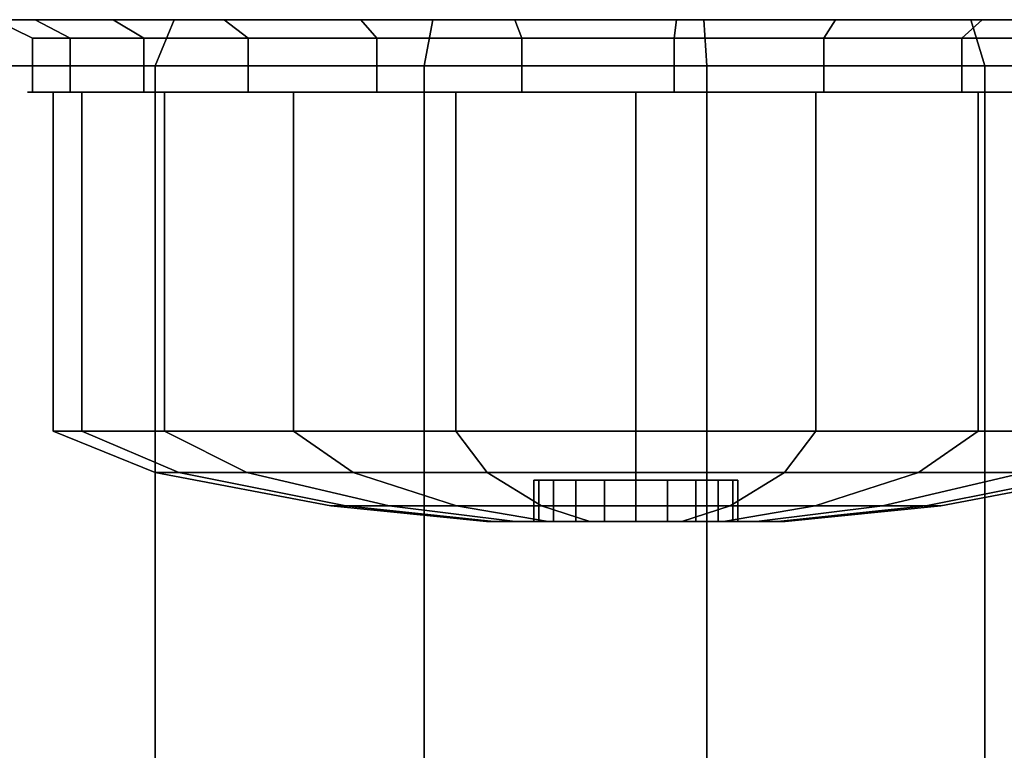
# Model space of a CAD drawing. Extents: x 0 to 64.2, y -2.2 to 30.2.
# Tile 11 of 25: x 10.2 to 14.9, y 26.7 to 30.2. Entities that reach past the tile are written whole.
import ezdxf

# ---------------------------------------------------------------- set-up
doc = ezdxf.new("R2010")
doc.units = 0
doc.header["$MEASUREMENT"] = 0
doc.layers.add('CAR1', color=7, linetype='CONTINUOUS')
doc.layers.add('TIRES', color=19, linetype='CONTINUOUS')

msp = doc.modelspace()

# ---------------------------------------------------------------- linework, layer by layer
at = {"layer": 'CAR1', "color": 7, "linetype": 'CONTINUOUS'}
for points in [[(10.212883, 30.132649, 4.632114), (10.212883, 29.87257, 4.632114), (10.395862, 29.87257, 3.919458), (10.395862, 30.132649, 3.919458)], [(10.212883, 30.132649, 5.367886), (10.212883, 29.87257, 5.367886), (10.212883, 29.87257, 4.632114), (10.212883, 30.132649, 4.632114)], [(10.395862, 30.132649, 6.080542), (10.395862, 29.87257, 6.080542), (10.212883, 29.87257, 5.367886), (10.212883, 30.132649, 5.367886)], [(10.395862, 30.132649, 3.919458), (10.395862, 29.87257, 3.919458), (10.750322, 29.87257, 3.274696), (10.750322, 30.132649, 3.274696)], [(10.750322, 30.132649, 6.725304), (10.750322, 29.87257, 6.725304), (10.395862, 29.87257, 6.080542), (10.395862, 30.132649, 6.080542)], [(10.750322, 30.132649, 3.274696), (10.750322, 29.87257, 3.274696), (11.253993, 29.87257, 2.738341), (11.253993, 30.132649, 2.738341)], [(11.253993, 30.132649, 7.261659), (11.253993, 29.87257, 7.261659), (10.750322, 29.87257, 6.725304), (10.750322, 30.132649, 6.725304)], [(11.253993, 30.132649, 2.738341), (11.253993, 29.87257, 2.738341), (11.875226, 29.87257, 2.344095), (11.875226, 30.132649, 2.344095)], [(11.875226, 30.132649, 7.655905), (11.875226, 29.87257, 7.655905), (11.253993, 29.87257, 7.261659), (11.253993, 30.132649, 7.261659)], [(11.875226, 30.132649, 2.344095), (11.875226, 29.87257, 2.344095), (12.574987, 29.87257, 2.116729), (12.574987, 30.132649, 2.116729)], [(12.574987, 30.132649, 7.883271), (12.574987, 29.87257, 7.883271), (11.875226, 29.87257, 7.655905), (11.875226, 30.132649, 7.655905)], [(12.574987, 30.132649, 2.116729), (12.574987, 29.87257, 2.116729), (13.309307, 29.87257, 2.070529), (13.309307, 30.132649, 2.070529)], [(13.309307, 30.132649, 7.929471), (13.309307, 29.87257, 7.929471), (12.574987, 29.87257, 7.883271), (12.574987, 30.132649, 7.883271)], [(13.309307, 30.132649, 2.070529), (13.309307, 29.87257, 2.070529), (14.032046, 29.87257, 2.208399), (14.032046, 30.132649, 2.208399)], [(14.032046, 30.132649, 7.791601), (14.032046, 29.87257, 7.791601), (13.309307, 29.87257, 7.929471), (13.309307, 30.132649, 7.929471)], [(14.032046, 30.132649, 2.208399), (14.032046, 29.87257, 2.208399), (14.697793, 29.87257, 2.521676), (14.697793, 30.132649, 2.521676)], [(14.697793, 30.132649, 7.478324), (14.697793, 29.87257, 7.478324), (14.032046, 29.87257, 7.791601), (14.032046, 30.132649, 7.791601)], [(14.697793, 30.132649, 2.521676), (14.697793, 29.87257, 2.521676), (15.264715, 29.87257, 2.990674), (15.264715, 30.132649, 2.990674)], [(15.264715, 30.132649, 7.009326), (15.264715, 29.87257, 7.009326), (14.697793, 29.87257, 7.478324), (14.697793, 30.132649, 7.478324)], [(10.313653, 29.87257, 5), (10.189737, 29.87257, 5), (10.333399, 29.87257, 4.092954), (10.45125, 29.87257, 4.131246)], [(10.45125, 29.87257, 5.868754), (10.333399, 29.87257, 5.907046), (10.189737, 29.87257, 5), (10.313653, 29.87257, 5)], [(10.313653, 28.236436, 5), (10.313653, 29.87257, 5), (10.45125, 29.87257, 4.131246), (10.45125, 28.236436, 4.131246)], [(10.45125, 28.236436, 5.868754), (10.45125, 29.87257, 5.868754), (10.313653, 29.87257, 5), (10.313653, 28.236436, 5)], [(10.45125, 29.87257, 4.131246), (10.333399, 29.87257, 4.092954), (10.750322, 29.87257, 3.274696), (10.850573, 29.87257, 3.347532)], [(10.850573, 29.87257, 6.652468), (10.750322, 29.87257, 6.725304), (10.333399, 29.87257, 5.907046), (10.45125, 29.87257, 5.868754)], [(10.45125, 28.236436, 4.131246), (10.45125, 29.87257, 4.131246), (10.850573, 29.87257, 3.347532), (10.850573, 28.236436, 3.347532)], [(10.850573, 28.236436, 6.652468), (10.850573, 29.87257, 6.652468), (10.45125, 29.87257, 5.868754), (10.45125, 28.236436, 5.868754)], [(10.850573, 29.87257, 3.347532), (10.750322, 29.87257, 3.274696), (11.399696, 29.87257, 2.625322), (11.472532, 29.87257, 2.725573)], [(11.472532, 29.87257, 7.274427), (11.399696, 29.87257, 7.374678), (10.750322, 29.87257, 6.725304), (10.850573, 29.87257, 6.652468)], [(10.850573, 28.236436, 3.347532), (10.850573, 29.87257, 3.347532), (11.472532, 29.87257, 2.725573), (11.472532, 28.236436, 2.725573)], [(11.472532, 28.236436, 7.274427), (11.472532, 29.87257, 7.274427), (10.850573, 29.87257, 6.652468), (10.850573, 28.236436, 6.652468)], [(11.472532, 29.87257, 2.725573), (11.399696, 29.87257, 2.625322), (12.217954, 29.87257, 2.208399), (12.256246, 29.87257, 2.32625)], [(12.256246, 29.87257, 7.67375), (12.217954, 29.87257, 7.791601), (11.399696, 29.87257, 7.374678), (11.472532, 29.87257, 7.274427)], [(11.472532, 28.236436, 2.725573), (11.472532, 29.87257, 2.725573), (12.256246, 29.87257, 2.32625), (12.256246, 28.236436, 2.32625)], [(12.256246, 28.236436, 7.67375), (12.256246, 29.87257, 7.67375), (11.472532, 29.87257, 7.274427), (11.472532, 28.236436, 7.274427)], [(12.256246, 29.87257, 2.32625), (12.217954, 29.87257, 2.208399), (13.125, 29.87257, 2.064737), (13.125, 29.87257, 2.188653)], [(13.125, 29.87257, 7.811347), (13.125, 29.87257, 7.935263), (12.217954, 29.87257, 7.791601), (12.256246, 29.87257, 7.67375)], [(12.256246, 28.236436, 2.32625), (12.256246, 29.87257, 2.32625), (13.125, 29.87257, 2.188653), (13.125, 28.236436, 2.188653)], [(13.125, 28.236436, 7.811347), (13.125, 29.87257, 7.811347), (12.256246, 29.87257, 7.67375), (12.256246, 28.236436, 7.67375)], [(13.125, 28.236436, 2.188653), (13.125, 29.87257, 2.188653), (13.993754, 29.87257, 2.32625), (13.993754, 28.236436, 2.32625)], [(13.125, 29.87257, 2.188653), (13.125, 29.87257, 2.064737), (14.032046, 29.87257, 2.208399), (13.993754, 29.87257, 2.32625)], [(13.993754, 28.236436, 7.67375), (13.993754, 29.87257, 7.67375), (13.125, 29.87257, 7.811347), (13.125, 28.236436, 7.811347)], [(13.993754, 29.87257, 7.67375), (14.032046, 29.87257, 7.791601), (13.125, 29.87257, 7.935263), (13.125, 29.87257, 7.811347)], [(13.993754, 28.236436, 2.32625), (13.993754, 29.87257, 2.32625), (14.777468, 29.87257, 2.725573), (14.777468, 28.236436, 2.725573)], [(13.993754, 29.87257, 2.32625), (14.032046, 29.87257, 2.208399), (14.850304, 29.87257, 2.625322), (14.777468, 29.87257, 2.725573)], [(14.777468, 28.236436, 7.274427), (14.777468, 29.87257, 7.274427), (13.993754, 29.87257, 7.67375), (13.993754, 28.236436, 7.67375)], [(14.777468, 29.87257, 7.274427), (14.850304, 29.87257, 7.374678), (14.032046, 29.87257, 7.791601), (13.993754, 29.87257, 7.67375)], [(14.777468, 28.236436, 2.725573), (14.777468, 29.87257, 2.725573), (15.399427, 29.87257, 3.347532), (15.399427, 28.236436, 3.347532)], [(14.777468, 29.87257, 2.725573), (14.850304, 29.87257, 2.625322), (15.499678, 29.87257, 3.274696), (15.399427, 29.87257, 3.347532)], [(15.399427, 28.236436, 6.652468), (15.399427, 29.87257, 6.652468), (14.777468, 29.87257, 7.274427), (14.777468, 28.236436, 7.274427)], [(15.399427, 29.87257, 6.652468), (15.499678, 29.87257, 6.725304), (14.850304, 29.87257, 7.374678), (14.777468, 29.87257, 7.274427)], [(10.805445, 28.03783, 5), (10.313653, 28.236436, 5), (10.45125, 28.236436, 4.131246), (10.918972, 28.03783, 4.283218)], [(10.918972, 28.03783, 5.716782), (10.45125, 28.236436, 5.868754), (10.313653, 28.236436, 5), (10.805445, 28.03783, 5)], [(10.918972, 28.03783, 4.283218), (10.45125, 28.236436, 4.131246), (10.850573, 28.236436, 3.347532), (11.248441, 28.03783, 3.6366)], [(11.248441, 28.03783, 6.3634), (10.850573, 28.236436, 6.652468), (10.45125, 28.236436, 5.868754), (10.918972, 28.03783, 5.716782)], [(11.248441, 28.03783, 3.6366), (10.850573, 28.236436, 3.347532), (11.472532, 28.236436, 2.725573), (11.7616, 28.03783, 3.123441)], [(11.7616, 28.03783, 6.876559), (11.472532, 28.236436, 7.274427), (10.850573, 28.236436, 6.652468), (11.248441, 28.03783, 6.3634)], [(11.7616, 28.03783, 3.123441), (11.472532, 28.236436, 2.725573), (12.256246, 28.236436, 2.32625), (12.408218, 28.03783, 2.793972)], [(12.408218, 28.03783, 7.206028), (12.256246, 28.236436, 7.67375), (11.472532, 28.236436, 7.274427), (11.7616, 28.03783, 6.876559)], [(12.408218, 28.03783, 2.793972), (12.256246, 28.236436, 2.32625), (13.125, 28.236436, 2.188653), (13.125, 28.03783, 2.680445)], [(13.125, 28.03783, 7.319555), (13.125, 28.236436, 7.811347), (12.256246, 28.236436, 7.67375), (12.408218, 28.03783, 7.206028)], [(13.125, 28.03783, 2.680445), (13.125, 28.236436, 2.188653), (13.993754, 28.236436, 2.32625), (13.841782, 28.03783, 2.793972)], [(13.841782, 28.03783, 7.206028), (13.993754, 28.236436, 7.67375), (13.125, 28.236436, 7.811347), (13.125, 28.03783, 7.319555)], [(13.841782, 28.03783, 2.793972), (13.993754, 28.236436, 2.32625), (14.777468, 28.236436, 2.725573), (14.4884, 28.03783, 3.123441)], [(14.4884, 28.03783, 6.876559), (14.777468, 28.236436, 7.274427), (13.993754, 28.236436, 7.67375), (13.841782, 28.03783, 7.206028)], [(14.4884, 28.03783, 3.123441), (14.777468, 28.236436, 2.725573), (15.399427, 28.236436, 3.347532), (15.001559, 28.03783, 3.6366)], [(15.001559, 28.03783, 6.3634), (15.399427, 28.236436, 6.652468), (14.777468, 28.236436, 7.274427), (14.4884, 28.03783, 6.876559)], [(11.653496, 27.877054, 5), (10.805445, 28.03783, 5), (10.918972, 28.03783, 4.283218), (11.725517, 27.877054, 4.54528)], [(11.725517, 27.877054, 5.45472), (10.918972, 28.03783, 5.716782), (10.805445, 28.03783, 5), (11.653496, 27.877054, 5)], [(11.725517, 27.877054, 4.54528), (10.918972, 28.03783, 4.283218), (11.248441, 28.03783, 3.6366), (11.934528, 27.877054, 4.135072)], [(11.934528, 27.877054, 5.864928), (11.248441, 28.03783, 6.3634), (10.918972, 28.03783, 5.716782), (11.725517, 27.877054, 5.45472)], [(11.934528, 27.877054, 4.135072), (11.248441, 28.03783, 3.6366), (11.7616, 28.03783, 3.123441), (12.260072, 27.877054, 3.809528)], [(12.260072, 27.877054, 6.190472), (11.7616, 28.03783, 6.876559), (11.248441, 28.03783, 6.3634), (11.934528, 27.877054, 5.864928)], [(12.260072, 27.877054, 3.809528), (11.7616, 28.03783, 3.123441), (12.408218, 28.03783, 2.793972), (12.67028, 27.877054, 3.600517)], [(12.67028, 27.877054, 6.399483), (12.408218, 28.03783, 7.206028), (11.7616, 28.03783, 6.876559), (12.260072, 27.877054, 6.190472)], [(12.67028, 27.877054, 3.600517), (12.408218, 28.03783, 2.793972), (13.125, 28.03783, 2.680445), (13.125, 27.877054, 3.528496)], [(13.125, 27.877054, 6.471504), (13.125, 28.03783, 7.319555), (12.408218, 28.03783, 7.206028), (12.67028, 27.877054, 6.399483)], [(13.125, 27.877054, 3.528496), (13.125, 28.03783, 2.680445), (13.841782, 28.03783, 2.793972), (13.57972, 27.877054, 3.600517)], [(13.57972, 27.877054, 6.399483), (13.841782, 28.03783, 7.206028), (13.125, 28.03783, 7.319555), (13.125, 27.877054, 6.471504)], [(13.57972, 27.877054, 3.600517), (13.841782, 28.03783, 2.793972), (14.4884, 28.03783, 3.123441), (13.989928, 27.877054, 3.809528)], [(13.989928, 27.877054, 6.190472), (14.4884, 28.03783, 6.876559), (13.841782, 28.03783, 7.206028), (13.57972, 27.877054, 6.399483)], [(13.989928, 27.877054, 3.809528), (14.4884, 28.03783, 3.123441), (15.001559, 28.03783, 3.6366), (14.315472, 27.877054, 4.135072)], [(14.315472, 27.877054, 5.864928), (15.001559, 28.03783, 6.3634), (14.4884, 28.03783, 6.876559), (13.989928, 27.877054, 6.190472)], [(14.315472, 27.877054, 4.135072), (15.001559, 28.03783, 3.6366), (15.331028, 28.03783, 4.283218), (14.524483, 27.877054, 4.54528)], [(14.524483, 27.877054, 5.45472), (15.331028, 28.03783, 5.716782), (15.001559, 28.03783, 6.3634), (14.315472, 27.877054, 5.864928)], [(14.524483, 27.877054, 4.54528), (15.331028, 28.03783, 4.283218), (15.444555, 28.03783, 5), (14.596504, 27.877054, 5)], [(14.596504, 27.877054, 5), (15.444555, 28.03783, 5), (15.331028, 28.03783, 5.716782), (14.524483, 27.877054, 5.45472)], [(12.404738, 27.801394, 5), (11.653496, 27.877054, 5), (11.725517, 27.877054, 4.54528), (12.43999, 27.801394, 4.777427)], [(12.43999, 27.801394, 5.222573), (11.725517, 27.877054, 5.45472), (11.653496, 27.877054, 5), (12.404738, 27.801394, 5)], [(12.43999, 27.801394, 4.777427), (11.725517, 27.877054, 4.54528), (11.934528, 27.877054, 4.135072), (12.542295, 27.801394, 4.57664)], [(12.542295, 27.801394, 5.42336), (11.934528, 27.877054, 5.864928), (11.725517, 27.877054, 5.45472), (12.43999, 27.801394, 5.222573)], [(12.542295, 27.801394, 4.57664), (11.934528, 27.877054, 4.135072), (12.260072, 27.877054, 3.809528), (12.70164, 27.801394, 4.417295)], [(12.70164, 27.801394, 5.582705), (12.260072, 27.877054, 6.190472), (11.934528, 27.877054, 5.864928), (12.542295, 27.801394, 5.42336)], [(12.70164, 27.801394, 4.417295), (12.260072, 27.877054, 3.809528), (12.67028, 27.877054, 3.600517), (12.902427, 27.801394, 4.31499)], [(12.902427, 27.801394, 5.68501), (12.67028, 27.877054, 6.399483), (12.260072, 27.877054, 6.190472), (12.70164, 27.801394, 5.582705)], [(12.902427, 27.801394, 4.31499), (12.67028, 27.877054, 3.600517), (13.125, 27.877054, 3.528496), (13.125, 27.801394, 4.279738)], [(13.125, 27.801394, 5.720262), (13.125, 27.877054, 6.471504), (12.67028, 27.877054, 6.399483), (12.902427, 27.801394, 5.68501)], [(13.125, 27.801394, 4.279738), (13.125, 27.877054, 3.528496), (13.57972, 27.877054, 3.600517), (13.347573, 27.801394, 4.31499)], [(13.347573, 27.801394, 5.68501), (13.57972, 27.877054, 6.399483), (13.125, 27.877054, 6.471504), (13.125, 27.801394, 5.720262)], [(13.347573, 27.801394, 4.31499), (13.57972, 27.877054, 3.600517), (13.989928, 27.877054, 3.809528), (13.54836, 27.801394, 4.417295)], [(13.54836, 27.801394, 5.582705), (13.989928, 27.877054, 6.190472), (13.57972, 27.877054, 6.399483), (13.347573, 27.801394, 5.68501)], [(13.54836, 27.801394, 4.417295), (13.989928, 27.877054, 3.809528), (14.315472, 27.877054, 4.135072), (13.707705, 27.801394, 4.57664)], [(13.707705, 27.801394, 5.42336), (14.315472, 27.877054, 5.864928), (13.989928, 27.877054, 6.190472), (13.54836, 27.801394, 5.582705)], [(13.707705, 27.801394, 4.57664), (14.315472, 27.877054, 4.135072), (14.524483, 27.877054, 4.54528), (13.81001, 27.801394, 4.777427)], [(13.81001, 27.801394, 5.222573), (14.524483, 27.877054, 5.45472), (14.315472, 27.877054, 5.864928), (13.707705, 27.801394, 5.42336)], [(13.81001, 27.801394, 4.777427), (14.524483, 27.877054, 4.54528), (14.596504, 27.877054, 5), (13.845262, 27.801394, 5)], [(13.845262, 27.801394, 5), (14.596504, 27.877054, 5), (14.524483, 27.877054, 5.45472), (13.81001, 27.801394, 5.222573)]]:
    msp.add_3dface(points, dxfattribs=at)
at = {"layer": 'CAR1', "color": 197, "linetype": 'CONTINUOUS'}
for points in [[(13.125, 28, 5), (12.633208, 28, 5), (12.657278, 28, 4.848028), (13.125, 28, 5)], [(12.633208, 28, 5), (12.633208, 27.801394, 5), (12.657278, 27.801394, 4.848028), (12.657278, 28, 4.848028)], [(13.125, 28, 5), (12.657278, 28, 5.151972), (12.633208, 28, 5), (13.125, 28, 5)], [(12.657278, 28, 5.151972), (12.657278, 27.801394, 5.151972), (12.633208, 27.801394, 5), (12.633208, 28, 5)], [(13.125, 28, 5), (12.657278, 28, 4.848028), (12.727132, 28, 4.710932), (13.125, 28, 5)], [(12.657278, 28, 4.848028), (12.657278, 27.801394, 4.848028), (12.727132, 27.801394, 4.710932), (12.727132, 28, 4.710932)], [(13.125, 28, 5), (12.727132, 28, 5.289068), (12.657278, 28, 5.151972), (13.125, 28, 5)], [(12.727132, 28, 5.289068), (12.727132, 27.801394, 5.289068), (12.657278, 27.801394, 5.151972), (12.657278, 28, 5.151972)], [(13.125, 28, 5), (12.727132, 28, 4.710932), (12.835932, 28, 4.602132), (13.125, 28, 5)], [(12.727132, 28, 4.710932), (12.727132, 27.801394, 4.710932), (12.835932, 27.801394, 4.602132), (12.835932, 28, 4.602132)], [(13.125, 28, 5), (12.835932, 28, 5.397868), (12.727132, 28, 5.289068), (13.125, 28, 5)], [(12.835932, 28, 5.397868), (12.835932, 27.801394, 5.397868), (12.727132, 27.801394, 5.289068), (12.727132, 28, 5.289068)], [(13.125, 28, 5), (12.835932, 28, 4.602132), (12.973028, 28, 4.532278), (13.125, 28, 5)], [(12.835932, 28, 4.602132), (12.835932, 27.801394, 4.602132), (12.973028, 27.801394, 4.532278), (12.973028, 28, 4.532278)], [(13.125, 28, 5), (12.973028, 28, 5.467722), (12.835932, 28, 5.397868), (13.125, 28, 5)], [(12.973028, 28, 5.467722), (12.973028, 27.801394, 5.467722), (12.835932, 27.801394, 5.397868), (12.835932, 28, 5.397868)], [(13.125, 28, 5), (12.973028, 28, 4.532278), (13.125, 28, 4.508208), (13.125, 28, 5)], [(12.973028, 28, 4.532278), (12.973028, 27.801394, 4.532278), (13.125, 27.801394, 4.508208), (13.125, 28, 4.508208)], [(13.125, 28, 5), (13.125, 28, 5.491792), (12.973028, 28, 5.467722), (13.125, 28, 5)], [(13.125, 28, 5.491792), (13.125, 27.801394, 5.491792), (12.973028, 27.801394, 5.467722), (12.973028, 28, 5.467722)], [(13.125, 28, 5), (13.592722, 28, 4.848028), (13.616792, 28, 5), (13.125, 28, 5)], [(13.125, 28, 5), (13.522868, 28, 4.710932), (13.592722, 28, 4.848028), (13.125, 28, 5)], [(13.125, 28, 5), (13.414068, 28, 4.602132), (13.522868, 28, 4.710932), (13.125, 28, 5)], [(13.125, 28, 5), (13.276972, 28, 4.532278), (13.414068, 28, 4.602132), (13.125, 28, 5)], [(13.125, 28, 5), (13.125, 28, 4.508208), (13.276972, 28, 4.532278), (13.125, 28, 5)], [(13.125, 28, 4.508208), (13.125, 27.801394, 4.508208), (13.276972, 27.801394, 4.532278), (13.276972, 28, 4.532278)], [(13.125, 28, 5), (13.276972, 28, 5.467722), (13.125, 28, 5.491792), (13.125, 28, 5)], [(13.276972, 28, 5.467722), (13.276972, 27.801394, 5.467722), (13.125, 27.801394, 5.491792), (13.125, 28, 5.491792)], [(13.125, 28, 5), (13.414068, 28, 5.397868), (13.276972, 28, 5.467722), (13.125, 28, 5)], [(13.125, 28, 5), (13.522868, 28, 5.289068), (13.414068, 28, 5.397868), (13.125, 28, 5)], [(13.125, 28, 5), (13.592722, 28, 5.151972), (13.522868, 28, 5.289068), (13.125, 28, 5)], [(13.125, 28, 5), (13.616792, 28, 5), (13.592722, 28, 5.151972), (13.125, 28, 5)], [(13.276972, 28, 4.532278), (13.276972, 27.801394, 4.532278), (13.414068, 27.801394, 4.602132), (13.414068, 28, 4.602132)], [(13.414068, 28, 5.397868), (13.414068, 27.801394, 5.397868), (13.276972, 27.801394, 5.467722), (13.276972, 28, 5.467722)], [(13.414068, 28, 4.602132), (13.414068, 27.801394, 4.602132), (13.522868, 27.801394, 4.710932), (13.522868, 28, 4.710932)], [(13.522868, 28, 5.289068), (13.522868, 27.801394, 5.289068), (13.414068, 27.801394, 5.397868), (13.414068, 28, 5.397868)], [(13.522868, 28, 4.710932), (13.522868, 27.801394, 4.710932), (13.592722, 27.801394, 4.848028), (13.592722, 28, 4.848028)], [(13.592722, 28, 5.151972), (13.592722, 27.801394, 5.151972), (13.522868, 27.801394, 5.289068), (13.522868, 28, 5.289068)], [(13.592722, 28, 4.848028), (13.592722, 27.801394, 4.848028), (13.616792, 27.801394, 5), (13.616792, 28, 5)], [(13.616792, 28, 5), (13.616792, 27.801394, 5), (13.592722, 27.801394, 5.151972), (13.592722, 28, 5.151972)], [(12.633208, 27.801394, 5), (12.404738, 27.801394, 5), (12.43999, 27.801394, 4.777427), (12.657278, 27.801394, 4.848028)], [(12.657278, 27.801394, 5.151972), (12.43999, 27.801394, 5.222573), (12.404738, 27.801394, 5), (12.633208, 27.801394, 5)], [(12.657278, 27.801394, 4.848028), (12.43999, 27.801394, 4.777427), (12.542295, 27.801394, 4.57664), (12.727132, 27.801394, 4.710932)], [(12.727132, 27.801394, 5.289068), (12.542295, 27.801394, 5.42336), (12.43999, 27.801394, 5.222573), (12.657278, 27.801394, 5.151972)], [(12.727132, 27.801394, 4.710932), (12.542295, 27.801394, 4.57664), (12.70164, 27.801394, 4.417295), (12.835932, 27.801394, 4.602132)], [(12.835932, 27.801394, 5.397868), (12.70164, 27.801394, 5.582705), (12.542295, 27.801394, 5.42336), (12.727132, 27.801394, 5.289068)], [(12.835932, 27.801394, 4.602132), (12.70164, 27.801394, 4.417295), (12.902427, 27.801394, 4.31499), (12.973028, 27.801394, 4.532278)], [(12.973028, 27.801394, 5.467722), (12.902427, 27.801394, 5.68501), (12.70164, 27.801394, 5.582705), (12.835932, 27.801394, 5.397868)], [(12.973028, 27.801394, 4.532278), (12.902427, 27.801394, 4.31499), (13.125, 27.801394, 4.279738), (13.125, 27.801394, 4.508208)], [(13.125, 27.801394, 5.491792), (13.125, 27.801394, 5.720262), (12.902427, 27.801394, 5.68501), (12.973028, 27.801394, 5.467722)], [(13.125, 27.801394, 4.508208), (13.125, 27.801394, 4.279738), (13.347573, 27.801394, 4.31499), (13.276972, 27.801394, 4.532278)], [(13.276972, 27.801394, 5.467722), (13.347573, 27.801394, 5.68501), (13.125, 27.801394, 5.720262), (13.125, 27.801394, 5.491792)], [(13.276972, 27.801394, 4.532278), (13.347573, 27.801394, 4.31499), (13.54836, 27.801394, 4.417295), (13.414068, 27.801394, 4.602132)], [(13.414068, 27.801394, 5.397868), (13.54836, 27.801394, 5.582705), (13.347573, 27.801394, 5.68501), (13.276972, 27.801394, 5.467722)], [(13.414068, 27.801394, 4.602132), (13.54836, 27.801394, 4.417295), (13.707705, 27.801394, 4.57664), (13.522868, 27.801394, 4.710932)], [(13.522868, 27.801394, 5.289068), (13.707705, 27.801394, 5.42336), (13.54836, 27.801394, 5.582705), (13.414068, 27.801394, 5.397868)], [(13.522868, 27.801394, 4.710932), (13.707705, 27.801394, 4.57664), (13.81001, 27.801394, 4.777427), (13.592722, 27.801394, 4.848028)], [(13.592722, 27.801394, 5.151972), (13.81001, 27.801394, 5.222573), (13.707705, 27.801394, 5.42336), (13.522868, 27.801394, 5.289068)], [(13.592722, 27.801394, 4.848028), (13.81001, 27.801394, 4.777427), (13.845262, 27.801394, 5), (13.616792, 27.801394, 5)], [(13.616792, 27.801394, 5), (13.845262, 27.801394, 5), (13.81001, 27.801394, 5.222573), (13.592722, 27.801394, 5.151972)]]:
    msp.add_3dface(points, dxfattribs=at)
at = {"layer": 'TIRES', "linetype": 'CONTINUOUS'}
for points in [[(7.934669, 30.222494, 4.344309), (10.032316, 30.222494, 4.609303), (10.226641, 30.222494, 3.852458), (8.260797, 30.222494, 3.074126)], [(8.260797, 30.222494, 6.925874), (10.226641, 30.222494, 6.147542), (10.032316, 30.222494, 5.390697), (7.934669, 30.222494, 5.655691)], [(8.260797, 30.222494, 3.074126), (10.226641, 30.222494, 3.852458), (10.60308, 30.222494, 3.167718), (8.89256, 30.222494, 1.924952)], [(8.89256, 30.222494, 8.075048), (10.60308, 30.222494, 6.832282), (10.226641, 30.222494, 6.147542), (8.260797, 30.222494, 6.925874)], [(8.89256, 30.222494, 1.924952), (10.60308, 30.222494, 3.167718), (11.137981, 30.222494, 2.598106), (9.790263, 30.222494, 0.968996)], [(9.790263, 30.222494, 9.031004), (11.137981, 30.222494, 7.401894), (10.60308, 30.222494, 6.832282), (8.89256, 30.222494, 8.075048)], [(9.652036, 30.000245, 0.801908), (9.790263, 30.222494, 0.968996), (10.8975, 30.222494, 0.266322), (10.805169, 30.000245, 0.070107)], [(10.805169, 30.000245, 9.929893), (10.8975, 30.222494, 9.733678), (9.790263, 30.222494, 9.031004), (9.652036, 30.000245, 9.198092)], [(9.790263, 30.222494, 0.968996), (11.137981, 30.222494, 2.598106), (11.797733, 30.222494, 2.179415), (10.8975, 30.222494, 0.266322)], [(10.8975, 30.222494, 9.733678), (11.797733, 30.222494, 7.820585), (11.137981, 30.222494, 7.401894), (9.790263, 30.222494, 9.031004)], [(10.032316, 30.222494, 4.609303), (10.212883, 30.132649, 4.632114), (10.395862, 30.132649, 3.919458), (10.226641, 30.222494, 3.852458)], [(10.032316, 30.222494, 5.390697), (10.212883, 30.132649, 5.367886), (10.212883, 30.132649, 4.632114), (10.032316, 30.222494, 4.609303)], [(10.226641, 30.222494, 6.147542), (10.395862, 30.132649, 6.080542), (10.212883, 30.132649, 5.367886), (10.032316, 30.222494, 5.390697)], [(10.226641, 30.222494, 3.852458), (10.395862, 30.132649, 3.919458), (10.750322, 30.132649, 3.274696), (10.60308, 30.222494, 3.167718)], [(10.60308, 30.222494, 6.832282), (10.750322, 30.132649, 6.725304), (10.395862, 30.132649, 6.080542), (10.226641, 30.222494, 6.147542)], [(10.60308, 30.222494, 3.167718), (10.750322, 30.132649, 3.274696), (11.253993, 30.132649, 2.738341), (11.137981, 30.222494, 2.598106)], [(11.137981, 30.222494, 7.401894), (11.253993, 30.132649, 7.261659), (10.750322, 30.132649, 6.725304), (10.60308, 30.222494, 6.832282)], [(10.805169, 30.000245, 0.070107), (10.8975, 30.222494, 0.266322), (12.144699, 30.222494, -0.138918), (12.104065, 30.000245, -0.35193)], [(12.104065, 30.000245, 10.35193), (12.144699, 30.222494, 10.138918), (10.8975, 30.222494, 9.733678), (10.805169, 30.000245, 9.929893)], [(10.8975, 30.222494, 0.266322), (11.797733, 30.222494, 2.179415), (12.540883, 30.222494, 1.937951), (12.144699, 30.222494, -0.138918)], [(12.144699, 30.222494, 10.138918), (12.540883, 30.222494, 8.062049), (11.797733, 30.222494, 7.820585), (10.8975, 30.222494, 9.733678)], [(11.137981, 30.222494, 2.598106), (11.253993, 30.132649, 2.738341), (11.875226, 30.132649, 2.344095), (11.797733, 30.222494, 2.179415)], [(11.797733, 30.222494, 7.820585), (11.875226, 30.132649, 7.655905), (11.253993, 30.132649, 7.261659), (11.137981, 30.222494, 7.401894)], [(11.797733, 30.222494, 2.179415), (11.875226, 30.132649, 2.344095), (12.574987, 30.132649, 2.116729), (12.540883, 30.222494, 1.937951)], [(12.540883, 30.222494, 8.062049), (12.574987, 30.132649, 7.883271), (11.875226, 30.132649, 7.655905), (11.797733, 30.222494, 7.820585)], [(12.104065, 30.000245, -0.35193), (12.144699, 30.222494, -0.138918), (13.453494, 30.222494, -0.22126), (13.46711, 30.000245, -0.437685)], [(13.46711, 30.000245, 10.437685), (13.453494, 30.222494, 10.22126), (12.144699, 30.222494, 10.138918), (12.104065, 30.000245, 10.35193)], [(12.144699, 30.222494, -0.138918), (12.540883, 30.222494, 1.937951), (13.320735, 30.222494, 1.888887), (13.453494, 30.222494, -0.22126)], [(13.453494, 30.222494, 10.22126), (13.320735, 30.222494, 8.111113), (12.540883, 30.222494, 8.062049), (12.144699, 30.222494, 10.138918)], [(12.540883, 30.222494, 1.937951), (12.574987, 30.132649, 2.116729), (13.309307, 30.132649, 2.070529), (13.320735, 30.222494, 1.888887)], [(13.320735, 30.222494, 8.111113), (13.309307, 30.132649, 7.929471), (12.574987, 30.132649, 7.883271), (12.540883, 30.222494, 8.062049)], [(13.320735, 30.222494, 1.888887), (13.309307, 30.132649, 2.070529), (14.032046, 30.132649, 2.208399), (14.088288, 30.222494, 2.035305)], [(14.088288, 30.222494, 7.964695), (14.032046, 30.132649, 7.791601), (13.309307, 30.132649, 7.929471), (13.320735, 30.222494, 8.111113)], [(13.453494, 30.222494, -0.22126), (13.320735, 30.222494, 1.888887), (14.088288, 30.222494, 2.035305), (14.741648, 30.222494, 0.024469)], [(14.741648, 30.222494, 9.975531), (14.088288, 30.222494, 7.964695), (13.320735, 30.222494, 8.111113), (13.453494, 30.222494, 10.22126)], [(13.46711, 30.000245, -0.437685), (13.453494, 30.222494, -0.22126), (14.741648, 30.222494, 0.024469), (14.808659, 30.000245, -0.181771)], [(14.808659, 30.000245, 10.181771), (14.741648, 30.222494, 9.975531), (13.453494, 30.222494, 10.22126), (13.46711, 30.000245, 10.437685)], [(14.088288, 30.222494, 2.035305), (14.032046, 30.132649, 2.208399), (14.697793, 30.132649, 2.521676), (14.795314, 30.222494, 2.368006)], [(14.795314, 30.222494, 7.631994), (14.697793, 30.132649, 7.478324), (14.032046, 30.132649, 7.791601), (14.088288, 30.222494, 7.964695)], [(14.741648, 30.222494, 0.024469), (14.088288, 30.222494, 2.035305), (14.795314, 30.222494, 2.368006), (15.928223, 30.222494, 0.582828)], [(15.928223, 30.222494, 9.417172), (14.795314, 30.222494, 7.631994), (14.088288, 30.222494, 7.964695), (14.741648, 30.222494, 9.975531)], [(14.795314, 30.222494, 2.368006), (14.697793, 30.132649, 2.521676), (15.264715, 30.132649, 2.990674), (15.397388, 30.222494, 2.866085)], [(15.397388, 30.222494, 7.133915), (15.264715, 30.132649, 7.009326), (14.697793, 30.132649, 7.478324), (14.795314, 30.222494, 7.631994)], [(14.808659, 30.000245, -0.181771), (14.741648, 30.222494, 0.024469), (15.928223, 30.222494, 0.582828), (16.044418, 30.000245, 0.399733)], [(16.044418, 30.000245, 9.600267), (15.928223, 30.222494, 9.417172), (14.741648, 30.222494, 9.975531), (14.808659, 30.000245, 10.181771)], [(15.928223, 30.222494, 0.582828), (14.795314, 30.222494, 2.368006), (15.397388, 30.222494, 2.866085), (16.93866, 30.222494, 1.418735)], [(16.93866, 30.222494, 8.581265), (15.397388, 30.222494, 7.133915), (14.795314, 30.222494, 7.631994), (15.928223, 30.222494, 9.417172)], [(9.652036, 23.677958, 0.801908), (9.652036, 30.000245, 0.801908), (10.805169, 30.000245, 0.070107), (10.805169, 23.677958, 0.070107)], [(10.805169, 23.677958, 9.929893), (10.805169, 30.000245, 9.929893), (9.652036, 30.000245, 9.198092), (9.652036, 23.677958, 9.198092)], [(10.805169, 23.677958, 0.070107), (10.805169, 30.000245, 0.070107), (12.104065, 30.000245, -0.35193), (12.104065, 23.677958, -0.35193)], [(12.104065, 23.677958, 10.35193), (12.104065, 30.000245, 10.35193), (10.805169, 30.000245, 9.929893), (10.805169, 23.677958, 9.929893)], [(12.104065, 23.677958, -0.35193), (12.104065, 30.000245, -0.35193), (13.46711, 30.000245, -0.437685), (13.46711, 23.677958, -0.437685)], [(13.46711, 23.677958, 10.437685), (13.46711, 30.000245, 10.437685), (12.104065, 30.000245, 10.35193), (12.104065, 23.677958, 10.35193)], [(13.46711, 23.677958, -0.437685), (13.46711, 30.000245, -0.437685), (14.808659, 30.000245, -0.181771), (14.808659, 23.677958, -0.181771)], [(14.808659, 23.677958, 10.181771), (14.808659, 30.000245, 10.181771), (13.46711, 30.000245, 10.437685), (13.46711, 23.677958, 10.437685)], [(14.808659, 23.677958, -0.181771), (14.808659, 30.000245, -0.181771), (16.044418, 30.000245, 0.399733), (16.044418, 23.677958, 0.399733)], [(16.044418, 23.677958, 9.600267), (16.044418, 30.000245, 9.600267), (14.808659, 30.000245, 10.181771), (14.808659, 23.677958, 10.181771)]]:
    msp.add_3dface(points, dxfattribs=at)

doc.saveas('drawing.dxf')
